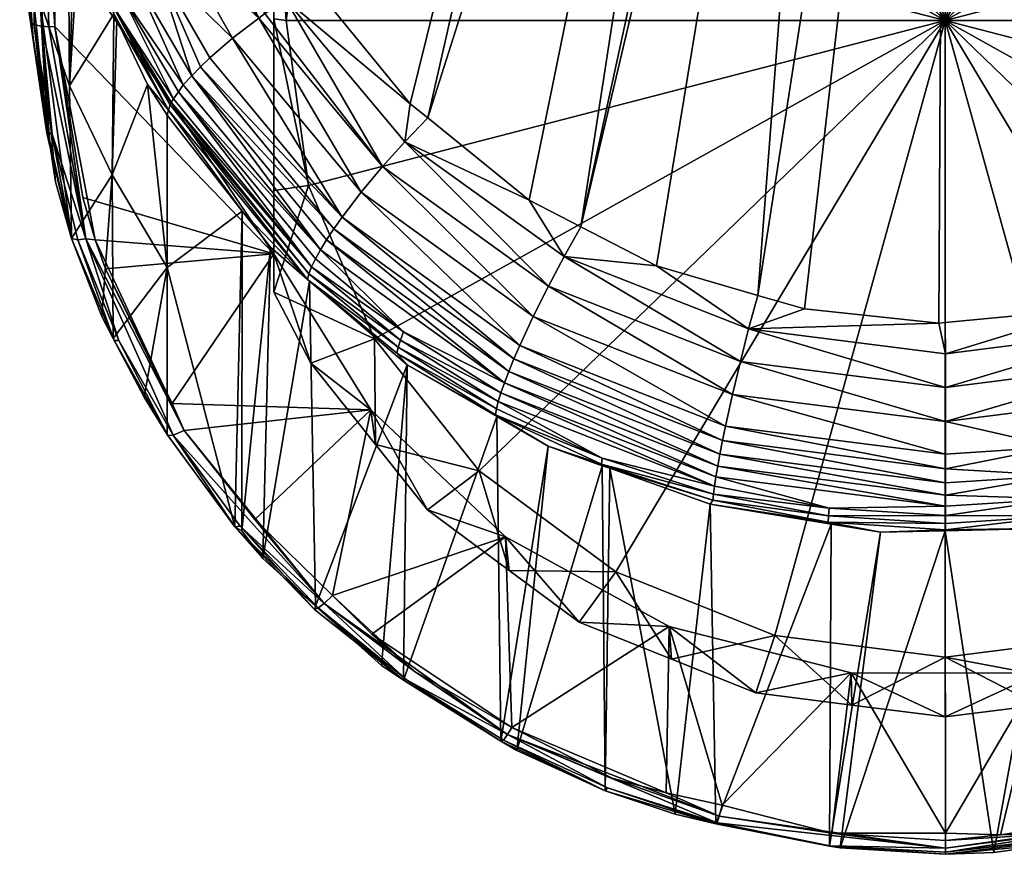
# Model space of a CAD drawing. Extents: x -0.028 to 0.025, y -0.228 to 0.026.
# Tile 1 of 256: x -0.017 to -0.001, y -0.228 to -0.215. Entities that reach past the tile are written whole.
import ezdxf

# ---------------------------------------------------------------- set-up
doc = ezdxf.new("R2010")
doc.units = 0
doc.layers.add('mesh', color=7, linetype='CONTINUOUS')

msp = doc.modelspace()

# ---------------------------------------------------------------- meshes
at = {"layer": 'mesh'}
mesh = msp.add_polyface(dxfattribs=at)
corners = [(-0.011591, -0.217958, 0.182194), (-0.013776, -0.215305, 0.181481), (-0.011456, -0.217767, 0.182372), (-0.012819, -0.214509, 0.182165), (-0.010792, -0.216939, 0.182829), (-0.011143, -0.217359, 0.182655), (-0.012154, -0.214053, 0.182278), (-0.011939, -0.213919, 0.182264), (-0.011835, -0.214077, 0.182306), (-0.011954, -0.21858, 0.181307), (-0.010446, -0.219643, 0.181865), (-0.0105, -0.21978, 0.181626), (-0.010559, -0.219993, 0.181134), (-0.01199, -0.218816, 0.180554), (-0.012022, -0.218785, 0.180813), (-0.010537, -0.219897, 0.181382), (-0.011997, -0.218692, 0.181061), (-0.007816, -0.218412, 0.183394), (-0.004929, -0.220129, 0.183678), (-0.008075, -0.218898, 0.18335), (-0.006301, -0.218562, 0.183501), (-0.004795, -0.219594, 0.183709), (-0.010424, -0.216531, 0.182894), (-0.008387, -0.217487, 0.183214), (-0.008323, -0.219393, 0.183196), (-0.008543, -0.219867, 0.182931), (-0.008639, -0.220087, 0.182761), (-0.008722, -0.220292, 0.182568), (-0.01171, -0.218137, 0.181995), (-0.008793, -0.220478, 0.182357), (-0.01181, -0.218302, 0.181778), (-0.011891, -0.21845, 0.181547), (-0.012151, -0.213531, 0.182161), (-0.012571, -0.218997, 0.156895), (-0.010924, -0.21976, 0.156384), (-0.012003, -0.217246, 0.155705), (-0.012371, -0.214547, 0.154977), (-0.012571, -0.214517, 0.155088), (-0.001571, -0.214547, 0.154977), (-0.012003, -0.211848, 0.154249), (-0.009208, -0.22192, 0.156966), (-0.010052, -0.216141, 0.182856), (-0.013915, -0.21545, 0.181268), (-0.01325, -0.214835, 0.181977), (-0.012374, -0.214201, 0.182251), (-0.012719, -0.214433, 0.182209), (-0.010339, -0.21591, 0.182794), (-0.007541, -0.217923, 0.183331), (-0.00464, -0.219047, 0.18363), (-0.003879, -0.219269, 0.183689), (-0.004661, -0.199193, 0.178638), (-0.003116, -0.199184, 0.178674), (-0.00157, -0.199191, 0.178649)]
mesh.append_faces([[corners[k] for k in face] for face in [(0, 1, 2, 2), (3, 4, 5, 5), (6, 7, 8, 8), (9, 10, 11, 11), (12, 13, 14, 14), (15, 14, 16, 16), (15, 12, 14, 14), (16, 9, 11, 11), (17, 18, 19, 19), (20, 21, 17, 17), (17, 22, 23, 23), (19, 22, 17, 17), (19, 4, 22, 22), (24, 4, 19, 19), (24, 5, 4, 4), (25, 5, 24, 24), (25, 2, 5, 5), (26, 2, 25, 25), (26, 0, 2, 2), (27, 28, 0, 0), (29, 30, 28, 28), (10, 31, 30, 30), (9, 31, 10, 10), (7, 6, 32, 32), (33, 34, 35, 35), (36, 37, 35, 35), (38, 35, 34, 34), (38, 36, 35, 35), (39, 36, 38, 38), (34, 40, 38, 38), (22, 41, 23, 23), (28, 42, 0, 0), (43, 5, 2, 2), (44, 4, 45, 45), (44, 22, 4, 4), (22, 46, 41, 41), (44, 46, 22, 22), (44, 8, 46, 46), (6, 8, 44, 44), (17, 47, 20, 20), (21, 48, 49, 49), (20, 48, 21, 21), (17, 23, 47, 47), (32, 6, 44, 44), (50, 23, 41, 41), (50, 47, 23, 23), (51, 20, 47, 47), (51, 48, 20, 20), (52, 49, 48, 48)]])
mesh = msp.add_polyface(dxfattribs=at)
corners = [(-0.011655, -0.203465, 0.155229), (-0.008778, -0.20447, 0.155494), (-0.010978, -0.202788, 0.155046), (-0.010986, -0.206549, 0.156057), (-0.013082, -0.204892, 0.155616), (-0.009647, -0.201969, 0.154823), (-0.006095, -0.203003, 0.155094), (-0.008493, -0.201259, 0.15463), (-0.013684, -0.20798, 0.18068), (-0.013743, -0.207346, 0.18051), (-0.009297, -0.199233, 0.17848), (-0.007752, -0.19922, 0.178533), (-0.01288, -0.212193, 0.181803), (-0.013217, -0.211059, 0.181502), (-0.012151, -0.213531, 0.182161), (-0.006207, -0.199207, 0.178585), (-0.011939, -0.213919, 0.182264), (-0.011835, -0.214077, 0.182306), (-0.010339, -0.21591, 0.182794), (-0.004677, -0.203175, 0.152626), (-0.0031, -0.202975, 0.152572), (-0.006056, -0.203727, 0.152775), (-0.007571, -0.204333, 0.152939), (-0.008716, -0.205181, 0.153168), (-0.010057, -0.206174, 0.153435), (-0.011964, -0.208574, 0.154083), (-0.012571, -0.209102, 0.156746), (-0.010905, -0.207242, 0.153724), (-0.010924, -0.209333, 0.15357), (-0.012571, -0.209736, 0.154397), (-0.012003, -0.211848, 0.154249), (-0.009208, -0.207174, 0.152988), (-0.006971, -0.205517, 0.15254), (-0.004366, -0.204475, 0.152259), (-0.001571, -0.20412, 0.152164), (-0.001571, -0.214547, 0.154977), (-0.011758, -0.203364, 0.155209), (-0.009811, -0.201699, 0.154818), (-0.011902, -0.20319, 0.155275), (-0.010967, -0.202256, 0.155161), (-0.011958, -0.203081, 0.155456), (-0.011553, -0.202492, 0.155959), (-0.01242, -0.203453, 0.155633), (-0.013485, -0.210156, 0.181262), (-0.010052, -0.216141, 0.182856), (-0.004661, -0.199193, 0.178638), (-0.003459, -0.199183, 0.178679), (-0.007541, -0.217923, 0.183331), (-0.003116, -0.199184, 0.178674), (-0.00157, -0.199191, 0.178649), (-0.00464, -0.219047, 0.18363)]
mesh.append_faces([[corners[k] for k in face] for face in [(0, 1, 2, 2), (0, 3, 1, 1), (4, 3, 0, 0), (1, 5, 2, 2), (6, 7, 1, 1), (8, 9, 10, 10), (11, 12, 13, 13), (11, 14, 12, 12), (15, 16, 14, 14), (17, 16, 15, 15), (15, 18, 17, 17), (6, 19, 20, 20), (6, 21, 19, 19), (1, 21, 6, 6), (1, 22, 21, 21), (1, 23, 22, 22), (1, 24, 23, 23), (3, 24, 1, 1), (25, 3, 26, 26), (27, 3, 25, 25), (27, 24, 3, 3), (28, 29, 30, 30), (28, 25, 29, 29), (31, 25, 28, 28), (31, 27, 25, 25), (31, 24, 27, 27), (32, 24, 31, 31), (32, 23, 24, 24), (32, 22, 23, 23), (33, 22, 32, 32), (33, 21, 22, 22), (33, 19, 21, 21), (34, 19, 33, 33), (34, 20, 19, 19), (35, 33, 32, 32), (35, 34, 33, 33), (35, 28, 30, 30), (35, 31, 28, 28), (32, 31, 35, 35), (36, 37, 38, 38), (0, 2, 36, 36), (38, 39, 40, 40), (41, 42, 40, 40), (11, 13, 43, 43), (15, 44, 18, 18), (45, 44, 15, 15), (46, 47, 45, 45), (48, 47, 46, 46), (49, 50, 48, 48)]])
mesh = msp.add_polyface(dxfattribs=at)
corners = [(0.005584, -0.220292, 0.182568), (0.005405, -0.219867, 0.182931), (0.006933, -0.218909, 0.182676), (0.000854, -0.219262, 0.183687), (-0.001569, -0.220004, 0.183818), (-0.001571, -0.219492, 0.183748), (0.001657, -0.219594, 0.183709), (0.003002, -0.218635, 0.18352), (0.004677, -0.218412, 0.183394), (0.004936, -0.218898, 0.18335), (0.007286, -0.216531, 0.182894), (0.007654, -0.216939, 0.182829), (0.001791, -0.220129, 0.183678), (-0.001569, -0.220556, 0.183792), (0.001919, -0.220671, 0.183536), (0.005184, -0.219393, 0.183196), (0.008005, -0.217359, 0.182655), (0.007151, -0.219309, 0.182307), (0.005713, -0.220643, 0.182131), (0.007308, -0.219643, 0.181865), (0.005787, -0.220907, 0.181651), (0.007399, -0.219897, 0.181382), (0.007222, -0.220147, 0.180908), (0.007402, -0.220031, 0.180878), (0.008318, -0.217767, 0.182372), (0.002033, -0.221187, 0.183283), (0.003762, -0.22063, 0.183134), (0.003899, -0.221074, 0.182777), (-0.004795, -0.219594, 0.183709), (-0.001674, -0.219502, 0.183751), (-0.004366, -0.224619, 0.157695), (-0.001571, -0.224974, 0.15779), (-0.001571, -0.214547, 0.154977), (0.007782, -0.21976, 0.156384), (0.008861, -0.217246, 0.155705), (0.006066, -0.22192, 0.156966), (0.003829, -0.223577, 0.157413), (0.009229, -0.214547, 0.154977), (0.008861, -0.211848, 0.154249), (0.001505, -0.219072, 0.183636), (0.004403, -0.21792, 0.18333), (0.006976, -0.216092, 0.182843), (0.007195, -0.215915, 0.182796), (0.005246, -0.217489, 0.183215), (-0.000024, -0.199197, 0.178625), (-0.00157, -0.199191, 0.178649), (0.001522, -0.199203, 0.1786)]
mesh.append_faces([[corners[k] for k in face] for face in [(0, 1, 2, 2), (3, 4, 5, 5), (3, 6, 4, 4), (6, 7, 8, 8), (9, 10, 11, 11), (9, 8, 10, 10), (12, 8, 9, 9), (12, 6, 8, 8), (13, 6, 12, 12), (13, 4, 6, 6), (9, 14, 12, 12), (9, 15, 14, 14), (11, 15, 9, 9), (11, 16, 15, 15), (17, 0, 2, 2), (17, 18, 0, 0), (19, 18, 17, 17), (19, 20, 18, 18), (21, 20, 19, 19), (21, 22, 20, 20), (21, 23, 22, 22), (16, 1, 15, 15), (16, 2, 1, 1), (24, 17, 2, 2), (15, 25, 14, 14), (1, 26, 15, 15), (1, 27, 26, 26), (0, 27, 1, 1), (28, 4, 13, 13), (29, 5, 4, 4), (30, 31, 32, 32), (32, 33, 34, 34), (32, 35, 33, 33), (36, 35, 32, 32), (32, 37, 38, 38), (34, 37, 32, 32), (39, 6, 3, 3), (8, 7, 40, 40), (6, 39, 7, 7), (10, 41, 42, 42), (8, 41, 10, 10), (8, 43, 41, 41), (40, 43, 8, 8), (3, 44, 39, 39), (5, 45, 3, 3), (29, 45, 5, 5), (40, 7, 39, 39), (39, 44, 40, 40), (43, 46, 41, 41)]])
mesh = msp.add_polyface(dxfattribs=at)
corners = [(0.007843, -0.206558, 0.156021), (0.007032, -0.202206, 0.154853), (0.005636, -0.204477, 0.155467), (0.004909, -0.20107, 0.154552), (0.002953, -0.203008, 0.155077), (0.008801, -0.213919, 0.182264), (0.004614, -0.199215, 0.178551), (0.009008, -0.213523, 0.182159), (0.003067, -0.199209, 0.178576), (0.007195, -0.215915, 0.182796), (0.00616, -0.199221, 0.178527), (0.010072, -0.21108, 0.181507), (0.006914, -0.206174, 0.153435), (0.007763, -0.207242, 0.153724), (0.005574, -0.205181, 0.153168), (0.004429, -0.204333, 0.152939), (0.002914, -0.203727, 0.152775), (0.001535, -0.203175, 0.152626), (-0.000029, -0.202247, 0.154879), (-0.000043, -0.202975, 0.152572), (-0.003113, -0.202246, 0.154884), (-0.001571, -0.202781, 0.15252), (-0.0031, -0.202975, 0.152572), (-0.001571, -0.20412, 0.152164), (0.001224, -0.204475, 0.152259), (0.003829, -0.205517, 0.15254), (0.006066, -0.207174, 0.152988), (0.007782, -0.209333, 0.15357), (-0.001571, -0.214547, 0.154977), (0.008861, -0.211848, 0.154249), (0.008844, -0.203056, 0.15545), (0.00839, -0.202683, 0.155389), (0.006765, -0.201496, 0.155), (0.006594, -0.201841, 0.154763), (0.008618, -0.203374, 0.155171), (0.006672, -0.201707, 0.154787), (0.008718, -0.203258, 0.155199), (0.006733, -0.201582, 0.154873), (0.008813, -0.203125, 0.155317), (0.000854, -0.219262, 0.183687), (-0.00157, -0.199191, 0.178649), (-0.000024, -0.199197, 0.178625), (-0.001674, -0.219502, 0.183751), (-0.003879, -0.219269, 0.183689), (0.004403, -0.21792, 0.18333), (0.001522, -0.199203, 0.1786), (0.006976, -0.216092, 0.182843), (0.005246, -0.217489, 0.183215)]
mesh.append_faces([[corners[k] for k in face] for face in [(0, 1, 2, 2), (2, 3, 4, 4), (5, 6, 7, 7), (5, 8, 6, 6), (9, 8, 5, 5), (10, 11, 6, 6), (0, 12, 13, 13), (2, 12, 0, 0), (2, 14, 12, 12), (2, 15, 14, 14), (4, 15, 2, 2), (4, 16, 15, 15), (4, 17, 16, 16), (18, 17, 4, 4), (18, 19, 17, 17), (20, 19, 18, 18), (20, 21, 19, 19), (20, 22, 21, 21), (19, 21, 23, 23), (24, 19, 23, 23), (24, 17, 19, 19), (24, 16, 17, 17), (25, 16, 24, 24), (25, 15, 16, 16), (25, 14, 15, 15), (26, 14, 25, 25), (26, 12, 14, 14), (26, 13, 12, 12), (27, 13, 26, 26), (21, 22, 23, 23), (24, 23, 28, 28), (28, 29, 27, 27), (28, 25, 24, 24), (28, 26, 25, 25), (27, 26, 28, 28), (30, 31, 32, 32), (33, 1, 34, 34), (35, 33, 36, 36), (32, 37, 38, 38), (37, 35, 38, 38), (0, 34, 1, 1), (1, 33, 2, 2), (39, 40, 41, 41), (42, 43, 40, 40), (44, 41, 45, 45), (46, 45, 8, 8), (47, 44, 45, 45), (9, 46, 8, 8)]])
mesh = msp.add_polyface(dxfattribs=at)
corners = [(-0.012571, -0.209102, 0.156746), (-0.01618, -0.213051, 0.157814), (-0.012571, -0.218365, 0.159235), (-0.014322, -0.218593, 0.170571), (-0.014322, -0.216094, 0.179833), (-0.013091, -0.21767, 0.18025), (-0.013099, -0.222906, 0.16087), (-0.01263, -0.21826, 0.180406), (-0.014297, -0.216013, 0.180076), (-0.012022, -0.218785, 0.180813), (-0.014271, -0.215929, 0.180325), (-0.012719, -0.214433, 0.182209), (-0.010792, -0.216939, 0.182829), (-0.012819, -0.214509, 0.182165), (-0.01199, -0.218816, 0.180554), (-0.011997, -0.218692, 0.181061), (-0.014256, -0.215884, 0.18046), (-0.011954, -0.21858, 0.181307), (-0.014218, -0.21583, 0.180573), (-0.014279, -0.211409, 0.181354), (-0.013773, -0.211228, 0.181479), (-0.014762, -0.211611, 0.181123), (-0.014113, -0.213319, 0.181574), (-0.011964, -0.220159, 0.157209), (-0.012571, -0.218997, 0.156895), (-0.012003, -0.217246, 0.155705), (-0.012571, -0.217331, 0.156223), (-0.012571, -0.214517, 0.155088), (-0.012371, -0.214547, 0.154977), (-0.012571, -0.211514, 0.154654), (-0.012003, -0.211848, 0.154249), (-0.015499, -0.218136, 0.15918), (-0.01533, -0.218615, 0.159308), (-0.015704, -0.217444, 0.158994), (-0.013213, -0.222839, 0.160777), (-0.011891, -0.21845, 0.181547), (-0.014137, -0.215713, 0.180815), (-0.01181, -0.218302, 0.181778), (-0.011456, -0.217767, 0.182372), (-0.013776, -0.215305, 0.181481), (-0.013621, -0.215157, 0.181662), (-0.011591, -0.217958, 0.182194), (-0.013915, -0.21545, 0.181268), (-0.01171, -0.218137, 0.181995), (-0.014058, -0.2156, 0.18105), (-0.01325, -0.214835, 0.181977), (-0.011143, -0.217359, 0.182655), (-0.014515, -0.213601, 0.181259), (-0.014841, -0.213869, 0.180856), (-0.015075, -0.214108, 0.180391), (-0.012374, -0.214201, 0.182251), (-0.01288, -0.212193, 0.181803), (-0.012151, -0.213531, 0.182161)]
mesh.append_faces([[corners[k] for k in face] for face in [(0, 1, 2, 2), (3, 4, 5, 5), (6, 5, 7, 7), (8, 5, 4, 4), (8, 9, 5, 5), (10, 9, 8, 8), (11, 12, 13, 13), (9, 7, 5, 5), (9, 14, 7, 7), (15, 10, 16, 16), (15, 9, 10, 10), (16, 17, 15, 15), (16, 18, 17, 17), (11, 19, 20, 20), (13, 19, 11, 11), (13, 21, 19, 19), (22, 21, 13, 13), (23, 24, 2, 2), (25, 26, 24, 24), (25, 27, 26, 26), (28, 29, 27, 27), (30, 29, 28, 28), (2, 27, 0, 0), (2, 26, 27, 27), (24, 26, 2, 2), (31, 32, 2, 2), (33, 31, 2, 2), (34, 3, 5, 5), (35, 36, 37, 37), (38, 39, 40, 40), (41, 42, 39, 39), (37, 42, 43, 43), (37, 44, 42, 42), (36, 44, 37, 37), (45, 38, 40, 40), (13, 46, 45, 45), (17, 36, 35, 35), (18, 36, 17, 17), (13, 45, 22, 22), (45, 40, 47, 47), (47, 39, 42, 42), (47, 40, 39, 39), (44, 48, 42, 42), (36, 49, 44, 44), (50, 51, 52, 52), (50, 20, 51, 51), (11, 20, 50, 50), (22, 45, 47, 47)]])
mesh = msp.add_polyface(dxfattribs=at)
corners = [(-0.01618, -0.213051, 0.157814), (-0.016035, -0.212175, 0.157579), (-0.016191, -0.212154, 0.15758), (-0.016477, -0.211257, 0.158264), (-0.016601, -0.212025, 0.159086), (-0.016602, -0.214253, 0.159684), (-0.016391, -0.210679, 0.178401), (-0.016403, -0.214238, 0.167501), (-0.016681, -0.212619, 0.166495), (-0.01592, -0.215613, 0.169055), (-0.015847, -0.212937, 0.178999), (-0.015773, -0.213225, 0.179075), (-0.015945, -0.212551, 0.178897), (-0.016279, -0.211235, 0.178549), (-0.016378, -0.210845, 0.178446), (-0.015196, -0.214435, 0.179394), (-0.01669, -0.213088, 0.162714), (-0.016737, -0.211862, 0.164957), (-0.016683, -0.213277, 0.162368), (-0.016518, -0.214833, 0.158691), (-0.01521, -0.214307, 0.179896), (-0.014058, -0.2156, 0.18105), (-0.015075, -0.214108, 0.180391), (-0.014841, -0.213869, 0.180856), (-0.014218, -0.21583, 0.180573), (-0.014113, -0.213319, 0.181574), (-0.015193, -0.211826, 0.180791), (-0.014762, -0.211611, 0.181123), (-0.015944, -0.212415, 0.179399), (-0.015796, -0.212239, 0.179901), (-0.015544, -0.212039, 0.180375), (-0.014515, -0.213601, 0.181259), (-0.016643, -0.210823, 0.161597), (-0.016332, -0.212126, 0.157629), (-0.0165, -0.214614, 0.158432), (-0.016372, -0.21464, 0.158307), (-0.016261, -0.214647, 0.158257), (-0.016161, -0.214645, 0.158243), (-0.016559, -0.214567, 0.158619), (-0.016484, -0.212067, 0.157796), (-0.016589, -0.213092, 0.158219), (-0.016466, -0.212033, 0.157933), (-0.01658, -0.214422, 0.159111), (-0.01628, -0.216352, 0.159104), (-0.013915, -0.21545, 0.181268)]
mesh.append_faces([[corners[k] for k in face] for face in [(0, 1, 2, 2), (3, 4, 5, 5), (6, 7, 8, 8), (9, 10, 11, 11), (9, 12, 10, 10), (7, 12, 9, 9), (7, 13, 12, 12), (14, 13, 7, 7), (15, 9, 11, 11), (8, 16, 17, 17), (8, 18, 16, 16), (5, 18, 8, 8), (19, 5, 8, 8), (20, 15, 11, 11), (21, 22, 23, 23), (22, 24, 20, 20), (25, 26, 27, 27), (10, 12, 28, 28), (28, 11, 10, 10), (28, 20, 11, 11), (29, 20, 28, 28), (29, 22, 20, 20), (30, 22, 29, 29), (30, 23, 22, 22), (26, 23, 30, 30), (26, 31, 23, 23), (25, 31, 26, 26), (12, 13, 28, 28), (32, 16, 18, 18), (32, 17, 16, 16), (4, 18, 5, 5), (4, 32, 18, 18), (33, 34, 35, 35), (36, 33, 35, 35), (37, 33, 36, 36), (37, 2, 33, 33), (37, 0, 2, 2), (38, 39, 40, 40), (39, 41, 40, 40), (38, 34, 39, 39), (33, 39, 34, 34), (42, 38, 40, 40), (42, 41, 3, 3), (40, 41, 42, 42), (3, 5, 42, 42), (19, 38, 42, 42), (43, 8, 7, 7), (42, 5, 19, 19), (44, 23, 31, 31)]])
mesh = msp.add_polyface(dxfattribs=at)
corners = [(-0.014237, -0.220819, 0.159898), (-0.012571, -0.218365, 0.159235), (-0.01533, -0.218615, 0.159308), (-0.015196, -0.214435, 0.179394), (-0.01522, -0.217072, 0.170024), (-0.01592, -0.215613, 0.169055), (-0.015148, -0.214537, 0.179421), (-0.014644, -0.215593, 0.179699), (-0.014322, -0.218593, 0.170571), (-0.014322, -0.216094, 0.179833), (-0.016403, -0.214238, 0.167501), (-0.016149, -0.217185, 0.159331), (-0.016245, -0.216573, 0.159165), (-0.01521, -0.214307, 0.179896), (-0.014256, -0.215884, 0.18046), (-0.014271, -0.215929, 0.180325), (-0.014218, -0.21583, 0.180573), (-0.014297, -0.216013, 0.180076), (-0.016161, -0.214645, 0.158243), (-0.015704, -0.217444, 0.158994), (-0.01618, -0.213051, 0.157814), (-0.015889, -0.218116, 0.159511), (-0.015499, -0.218136, 0.15918), (-0.014042, -0.221258, 0.160025), (-0.015652, -0.218123, 0.159204), (-0.016261, -0.214647, 0.158257), (-0.016372, -0.21464, 0.158307), (-0.016205, -0.216409, 0.158833), (-0.01628, -0.216352, 0.159104), (-0.016294, -0.21639, 0.158965), (-0.015782, -0.218139, 0.1593), (-0.0165, -0.214614, 0.158432), (-0.016559, -0.214567, 0.158619), (-0.016518, -0.214833, 0.158691), (-0.01511, -0.219785, 0.159742), (-0.015191, -0.219786, 0.159884), (-0.015203, -0.219754, 0.160027), (-0.015392, -0.219394, 0.15993), (-0.016681, -0.212619, 0.166495), (-0.015075, -0.214108, 0.180391), (-0.014137, -0.215713, 0.180815)]
mesh.append_faces([[corners[k] for k in face] for face in [(0, 1, 2, 2), (3, 4, 5, 5), (6, 4, 3, 3), (7, 4, 6, 6), (7, 8, 4, 4), (9, 8, 7, 7), (10, 11, 12, 12), (13, 14, 15, 15), (13, 16, 14, 14), (7, 17, 9, 9), (7, 6, 17, 17), (17, 13, 15, 15), (17, 3, 13, 13), (6, 3, 17, 17), (1, 18, 19, 19), (1, 20, 18, 18), (21, 12, 11, 11), (22, 23, 2, 2), (24, 23, 22, 22), (18, 22, 19, 19), (18, 24, 22, 22), (25, 24, 18, 18), (26, 24, 25, 25), (26, 27, 24, 24), (21, 28, 12, 12), (21, 29, 28, 28), (27, 30, 24, 24), (29, 27, 31, 31), (21, 27, 29, 29), (21, 30, 27, 27), (28, 32, 33, 33), (29, 32, 28, 28), (31, 32, 29, 29), (26, 31, 27, 27), (30, 34, 24, 24), (30, 35, 34, 34), (21, 35, 30, 30), (21, 36, 35, 35), (37, 36, 21, 21), (8, 36, 4, 4), (10, 21, 11, 11), (5, 21, 10, 10), (4, 21, 5, 5), (4, 37, 21, 21), (36, 37, 4, 4), (28, 10, 12, 12), (33, 38, 28, 28), (39, 40, 16, 16)]])
mesh = msp.add_polyface(dxfattribs=at)
corners = [(-0.004795, -0.219594, 0.183709), (-0.003879, -0.219269, 0.183689), (-0.001674, -0.219502, 0.183751), (-0.003484, -0.222661, 0.182118), (-0.003489, -0.222764, 0.181872), (-0.005378, -0.222402, 0.181776), (-0.001569, -0.222784, 0.18215), (-0.001569, -0.222655, 0.182392), (-0.005369, -0.222301, 0.182022), (-0.007206, -0.221813, 0.181619), (-0.003476, -0.222533, 0.182359), (-0.001569, -0.2225, 0.182626), (-0.008895, -0.220787, 0.181894), (-0.005353, -0.222174, 0.182264), (-0.007193, -0.221712, 0.181865), (-0.008851, -0.220643, 0.182131), (-0.00533, -0.222022, 0.182498), (-0.008793, -0.220478, 0.182357), (-0.0053, -0.221846, 0.182721), (-0.008722, -0.220292, 0.182568), (-0.005264, -0.221646, 0.182929), (-0.008639, -0.220087, 0.182761), (-0.005221, -0.221426, 0.183117), (-0.008543, -0.219867, 0.182931), (-0.005171, -0.221187, 0.183283), (-0.008323, -0.219393, 0.183196), (-0.005057, -0.220671, 0.183536), (-0.008075, -0.218898, 0.18335), (-0.004929, -0.220129, 0.183678), (-0.007816, -0.218412, 0.183394), (-0.007191, -0.221837, 0.181358), (-0.008079, -0.221519, 0.181274), (-0.00707, -0.22188, 0.18137), (-0.005424, -0.222469, 0.181527), (-0.001569, -0.222887, 0.181905), (-0.001569, -0.22232, 0.182848), (-0.001569, -0.222116, 0.183054), (-0.001569, -0.22189, 0.183241), (-0.001569, -0.221646, 0.183405), (-0.001569, -0.221115, 0.183655), (-0.001569, -0.220556, 0.183792), (-0.001569, -0.220004, 0.183818), (-0.001571, -0.214547, 0.154977), (-0.006971, -0.223577, 0.157413), (-0.004366, -0.224619, 0.157695), (-0.009208, -0.22192, 0.156966), (-0.003441, -0.222795, 0.181613)]
mesh.append_faces([[corners[k] for k in face] for face in [(0, 1, 2, 2), (3, 4, 5, 5), (3, 6, 4, 4), (7, 6, 3, 3), (8, 5, 9, 9), (8, 3, 5, 5), (10, 3, 8, 8), (10, 7, 3, 3), (11, 7, 10, 10), (12, 13, 14, 14), (15, 16, 13, 13), (17, 18, 16, 16), (19, 20, 18, 18), (21, 22, 20, 20), (23, 22, 21, 21), (23, 24, 22, 22), (25, 24, 23, 23), (25, 26, 24, 24), (27, 26, 25, 25), (27, 28, 26, 26), (29, 0, 28, 28), (9, 30, 31, 31), (9, 32, 30, 30), (5, 32, 9, 9), (5, 33, 32, 32), (4, 33, 5, 5), (6, 34, 4, 4), (14, 8, 9, 9), (13, 8, 14, 14), (13, 10, 8, 8), (16, 10, 13, 13), (16, 11, 10, 10), (18, 11, 16, 16), (18, 35, 11, 11), (20, 35, 18, 18), (20, 36, 35, 35), (22, 36, 20, 20), (22, 37, 36, 36), (24, 37, 22, 22), (24, 38, 37, 37), (26, 38, 24, 24), (26, 39, 38, 38), (28, 39, 26, 26), (28, 40, 39, 39), (0, 40, 28, 28), (2, 41, 0, 0), (42, 43, 44, 44), (42, 45, 43, 43), (4, 46, 33, 33)]])
mesh = msp.add_polyface(dxfattribs=at)
corners = [(0.006771, -0.22575, 0.161596), (0.005798, -0.221064, 0.181152), (0.007222, -0.220147, 0.180908), (0.000246, -0.221529, 0.183374), (-0.001569, -0.221646, 0.183405), (-0.001569, -0.221115, 0.183655), (0.001791, -0.220129, 0.183678), (-0.001569, -0.220556, 0.183792), (0.001919, -0.220671, 0.183536), (0.000293, -0.221997, 0.183022), (-0.001569, -0.222116, 0.183054), (-0.001569, -0.22189, 0.183241), (-0.001569, -0.22232, 0.182848), (0.000326, -0.222379, 0.182593), (0.002033, -0.221187, 0.183283), (0.002961, -0.222278, 0.181476), (0.002232, -0.222432, 0.181517), (0.00223, -0.222301, 0.182021), (0.004054, -0.221712, 0.181865), (0.003997, -0.22144, 0.182343), (0.002192, -0.222022, 0.182498), (0.003899, -0.221074, 0.182777), (0.002126, -0.221646, 0.182929), (0.003762, -0.22063, 0.183134), (0.000346, -0.222661, 0.182118), (0.005787, -0.220907, 0.181651), (0.003929, -0.221881, 0.18137), (0.004048, -0.221833, 0.181357), (0.005577, -0.221207, 0.18119), (0.005184, -0.219393, 0.183196), (0.005584, -0.220292, 0.182568), (0.005713, -0.220643, 0.182131), (-0.001569, -0.222655, 0.182392), (-0.001569, -0.2225, 0.182626), (0.006066, -0.22192, 0.156966), (0.006914, -0.222559, 0.157856), (0.007763, -0.221491, 0.157568), (0.003829, -0.223577, 0.157413), (-0.001571, -0.214547, 0.154977), (0.001224, -0.224619, 0.157695), (-0.001571, -0.224974, 0.15779), (0.005636, -0.223009, 0.160446), (0.008474, -0.223971, 0.160699), (0.007843, -0.22093, 0.159883), (0.007303, -0.225335, 0.161483), (0.007402, -0.220031, 0.180878), (0.005701, -0.226312, 0.161749), (0.000349, -0.222829, 0.181622)]
mesh.append_faces([[corners[k] for k in face] for face in [(0, 1, 2, 2), (3, 4, 5, 5), (6, 5, 7, 7), (6, 8, 5, 5), (9, 10, 11, 11), (9, 12, 10, 10), (13, 12, 9, 9), (3, 11, 4, 4), (3, 9, 11, 11), (14, 9, 3, 3), (15, 16, 17, 17), (17, 18, 15, 15), (17, 19, 18, 18), (20, 19, 17, 17), (20, 21, 19, 19), (22, 21, 20, 20), (22, 23, 21, 21), (14, 23, 22, 22), (22, 9, 14, 14), (22, 13, 9, 9), (20, 13, 22, 22), (20, 24, 13, 13), (17, 24, 20, 20), (2, 1, 25, 25), (18, 26, 15, 15), (18, 27, 26, 26), (28, 27, 18, 18), (8, 3, 5, 5), (8, 14, 3, 3), (29, 23, 14, 14), (30, 19, 21, 21), (31, 19, 30, 30), (31, 18, 19, 19), (25, 18, 31, 31), (25, 28, 18, 18), (1, 28, 25, 25), (32, 13, 24, 24), (33, 13, 32, 32), (33, 12, 13, 13), (34, 35, 36, 36), (37, 35, 34, 34), (38, 39, 37, 37), (38, 40, 39, 39), (41, 42, 43, 43), (44, 2, 45, 45), (46, 28, 1, 1), (17, 47, 24, 24), (16, 47, 17, 17)]])
mesh = msp.add_polyface(dxfattribs=at)
corners = [(-0.014237, -0.220819, 0.159898), (-0.010986, -0.220921, 0.159919), (-0.012571, -0.218365, 0.159235), (-0.012751, -0.223356, 0.16099), (-0.01263, -0.21826, 0.180406), (-0.01199, -0.218816, 0.180554), (-0.008793, -0.220478, 0.182357), (-0.008851, -0.220643, 0.182131), (-0.010446, -0.219643, 0.181865), (-0.0105, -0.21978, 0.181626), (-0.008895, -0.220787, 0.181894), (-0.008925, -0.220907, 0.181651), (-0.010559, -0.219993, 0.181134), (-0.010537, -0.219897, 0.181382), (-0.011997, -0.218692, 0.181061), (-0.008943, -0.221006, 0.181404), (-0.007193, -0.221712, 0.181865), (-0.005353, -0.222174, 0.182264), (-0.00533, -0.222022, 0.182498), (-0.008722, -0.220292, 0.182568), (-0.0053, -0.221846, 0.182721), (-0.008639, -0.220087, 0.182761), (-0.005264, -0.221646, 0.182929), (-0.011591, -0.217958, 0.182194), (-0.01171, -0.218137, 0.181995), (-0.01181, -0.218302, 0.181778), (-0.008079, -0.221519, 0.181274), (-0.008919, -0.221033, 0.181144), (-0.007206, -0.221813, 0.181619), (-0.011964, -0.220159, 0.157209), (-0.010905, -0.221491, 0.157568), (-0.010057, -0.222559, 0.157856), (-0.008778, -0.223001, 0.160473), (-0.010924, -0.21976, 0.156384), (-0.009208, -0.22192, 0.156966), (-0.012571, -0.218997, 0.156895), (-0.013213, -0.222839, 0.160777), (-0.014311, -0.221344, 0.160346), (-0.014323, -0.221324, 0.160448), (-0.014042, -0.221258, 0.160025), (-0.012884, -0.222716, 0.160405), (-0.01533, -0.218615, 0.159308), (-0.015652, -0.218123, 0.159204), (-0.014223, -0.221338, 0.160158), (-0.015203, -0.219754, 0.160027), (-0.014698, -0.220714, 0.160285), (-0.015191, -0.219786, 0.159884), (-0.01511, -0.219785, 0.159742), (-0.011888, -0.224136, 0.161199), (-0.010387, -0.220185, 0.180918), (-0.013091, -0.21767, 0.18025), (-0.013099, -0.222906, 0.16087), (-0.014322, -0.218593, 0.170571)]
mesh.append_faces([[corners[k] for k in face] for face in [(0, 1, 2, 2), (3, 4, 5, 5), (6, 7, 8, 8), (9, 7, 10, 10), (9, 8, 7, 7), (11, 12, 13, 13), (13, 10, 11, 11), (13, 9, 10, 10), (14, 9, 13, 13), (11, 15, 12, 12), (11, 16, 15, 15), (10, 16, 11, 11), (7, 17, 10, 10), (6, 18, 7, 7), (19, 20, 6, 6), (21, 22, 19, 19), (19, 23, 21, 21), (6, 24, 19, 19), (8, 25, 6, 6), (15, 26, 27, 27), (15, 28, 26, 26), (16, 28, 15, 15), (1, 29, 2, 2), (1, 30, 29, 29), (1, 31, 30, 30), (32, 31, 1, 1), (33, 30, 34, 34), (33, 29, 30, 30), (35, 29, 33, 33), (36, 37, 38, 38), (39, 1, 0, 0), (39, 40, 1, 1), (41, 39, 0, 0), (39, 42, 43, 43), (38, 44, 45, 45), (38, 46, 44, 44), (46, 37, 47, 47), (38, 37, 46, 46), (37, 43, 47, 47), (42, 47, 43, 43), (48, 5, 49, 49), (36, 50, 51, 51), (38, 52, 36, 36), (52, 45, 44, 44), (38, 45, 52, 52), (15, 27, 49, 49), (12, 49, 5, 5), (12, 15, 49, 49)]])
mesh = msp.add_polyface(dxfattribs=at)
corners = [(-0.013099, -0.222906, 0.16087), (-0.01263, -0.21826, 0.180406), (-0.012751, -0.223356, 0.16099), (-0.008778, -0.223001, 0.160473), (-0.008716, -0.223552, 0.158124), (-0.010057, -0.222559, 0.157856), (-0.007571, -0.2244, 0.158353), (-0.006095, -0.224471, 0.160863), (-0.009208, -0.22192, 0.156966), (-0.006971, -0.223577, 0.157413), (-0.010905, -0.221491, 0.157568), (-0.010274, -0.225205, 0.161075), (-0.010967, -0.224596, 0.160906), (-0.011612, -0.223963, 0.160738), (-0.008675, -0.226123, 0.161312), (-0.008745, -0.226238, 0.161371), (-0.008811, -0.226331, 0.161488), (-0.007105, -0.227115, 0.161695), (-0.010399, -0.225342, 0.161225), (-0.01175, -0.224094, 0.160801), (-0.011845, -0.224166, 0.160912), (-0.013126, -0.222825, 0.160554), (-0.012884, -0.222716, 0.160405), (-0.007027, -0.226954, 0.161538), (-0.014223, -0.221338, 0.160158), (-0.014042, -0.221258, 0.160025), (-0.008853, -0.226351, 0.161712), (-0.008591, -0.226503, 0.161828), (-0.007146, -0.227161, 0.161926), (-0.011888, -0.224136, 0.161199), (-0.013213, -0.222839, 0.160777), (-0.01045, -0.225352, 0.161446), (-0.011907, -0.224194, 0.161061), (-0.014311, -0.221344, 0.160346), (-0.010811, -0.225111, 0.161458), (-0.010986, -0.220921, 0.159919), (-0.008079, -0.221519, 0.181274), (-0.008919, -0.221033, 0.181144), (-0.010387, -0.220185, 0.180918), (-0.01199, -0.218816, 0.180554)]
mesh.append_faces([[corners[k] for k in face] for face in [(0, 1, 2, 2), (3, 4, 5, 5), (3, 6, 4, 4), (7, 6, 3, 3), (8, 4, 9, 9), (8, 5, 4, 4), (8, 10, 5, 5), (11, 12, 13, 13), (11, 14, 12, 12), (15, 16, 17, 17), (15, 18, 16, 16), (19, 18, 15, 15), (19, 20, 18, 18), (21, 20, 19, 19), (19, 13, 22, 22), (19, 11, 13, 13), (15, 11, 19, 19), (15, 14, 11, 11), (23, 14, 15, 15), (19, 24, 21, 21), (19, 25, 24, 24), (22, 25, 19, 19), (26, 27, 28, 28), (29, 30, 2, 2), (0, 2, 30, 30), (16, 26, 28, 28), (18, 26, 16, 16), (18, 31, 26, 26), (20, 31, 18, 18), (20, 32, 31, 31), (21, 32, 20, 20), (24, 33, 30, 30), (31, 29, 34, 34), (32, 29, 31, 31), (32, 30, 29, 29), (21, 30, 32, 32), (21, 24, 30, 30), (35, 13, 3, 3), (35, 22, 13, 13), (3, 12, 14, 14), (13, 12, 3, 3), (26, 36, 27, 27), (26, 37, 36, 36), (31, 37, 26, 26), (31, 38, 37, 37), (34, 38, 31, 31), (29, 38, 34, 34), (2, 39, 29, 29)]])
mesh = msp.add_polyface(dxfattribs=at)
corners = [(-0.006095, -0.224471, 0.160863), (-0.005227, -0.227398, 0.161648), (-0.003113, -0.225231, 0.161061), (-0.006143, -0.227198, 0.161596), (-0.005996, -0.227544, 0.162103), (-0.00707, -0.22188, 0.18137), (-0.005424, -0.222469, 0.181527), (-0.008591, -0.226503, 0.161828), (-0.008079, -0.221519, 0.181274), (-0.007191, -0.221837, 0.181358), (-0.003489, -0.222764, 0.181872), (-0.001569, -0.222887, 0.181905), (-0.002631, -0.222928, 0.181649), (-0.006056, -0.225006, 0.158517), (-0.007571, -0.2244, 0.158353), (-0.004677, -0.225557, 0.158665), (-0.0031, -0.225758, 0.15872), (-0.001571, -0.225952, 0.158772), (-0.004366, -0.224619, 0.157695), (-0.001571, -0.224974, 0.15779), (-0.006971, -0.223577, 0.157413), (-0.008716, -0.223552, 0.158124), (-0.003428, -0.227858, 0.161774), (-0.005276, -0.22758, 0.161725), (-0.00157, -0.228102, 0.161896), (-0.00531, -0.227685, 0.161845), (-0.003462, -0.228066, 0.16201), (-0.008745, -0.226238, 0.161371), (-0.007105, -0.227115, 0.161695), (-0.007027, -0.226954, 0.161538), (-0.008675, -0.226123, 0.161312), (-0.007146, -0.227161, 0.161926), (-0.00533, -0.227704, 0.162066), (-0.008811, -0.226331, 0.161488), (-0.001569, -0.228199, 0.162233), (-0.003466, -0.228067, 0.162164), (-0.003296, -0.228094, 0.162246), (-0.001569, -0.228202, 0.162118), (-0.001568, -0.227855, 0.161763), (-0.008778, -0.223001, 0.160473), (-0.003441, -0.222795, 0.181613)]
mesh.append_faces([[corners[k] for k in face] for face in [(0, 1, 2, 2), (0, 3, 1, 1), (4, 5, 6, 6), (7, 8, 9, 9), (10, 11, 12, 12), (0, 13, 14, 14), (0, 15, 13, 13), (2, 15, 0, 0), (2, 16, 15, 15), (2, 17, 16, 16), (18, 16, 19, 19), (18, 15, 16, 16), (18, 13, 15, 15), (20, 13, 18, 18), (20, 14, 13, 13), (20, 21, 14, 14), (22, 1, 23, 23), (24, 25, 26, 26), (24, 23, 25, 25), (24, 22, 23, 23), (25, 27, 28, 28), (23, 27, 25, 25), (23, 29, 27, 27), (23, 3, 29, 29), (1, 3, 23, 23), (3, 30, 29, 29), (31, 4, 32, 32), (25, 32, 26, 26), (28, 32, 25, 25), (28, 31, 32, 32), (33, 31, 28, 28), (34, 35, 36, 36), (34, 37, 35, 35), (35, 26, 32, 32), (37, 26, 35, 35), (2, 22, 38, 38), (2, 1, 22, 22), (0, 30, 3, 3), (39, 30, 0, 0), (35, 12, 36, 36), (35, 40, 12, 12), (32, 40, 35, 35), (32, 6, 40, 40), (4, 6, 32, 32), (31, 5, 4, 4), (31, 9, 5, 5), (7, 9, 31, 31), (10, 12, 40, 40)]])
mesh = msp.add_polyface(dxfattribs=at)
corners = [(-0.00157, -0.227975, 0.161802), (-0.000667, -0.227883, 0.161769), (-0.001568, -0.227855, 0.161763), (0.000289, -0.22786, 0.161767), (-0.000029, -0.225233, 0.161056), (-0.003113, -0.225231, 0.161061), (-0.000776, -0.228171, 0.162261), (-0.001571, -0.222903, 0.181642), (0.000193, -0.222862, 0.181631), (-0.003296, -0.228094, 0.162246), (-0.002631, -0.222928, 0.181649), (-0.001569, -0.222887, 0.181905), (0.000346, -0.222661, 0.182118), (-0.001569, -0.222784, 0.18215), (-0.001569, -0.222655, 0.182392), (-0.001571, -0.225952, 0.158772), (-0.000043, -0.225758, 0.15872), (0.002953, -0.224475, 0.160846), (0.001535, -0.225557, 0.158665), (0.002914, -0.225006, 0.158517), (0.001224, -0.224619, 0.157695), (-0.001571, -0.224974, 0.15779), (-0.0031, -0.225758, 0.15872), (-0.003462, -0.228066, 0.16201), (-0.001569, -0.228202, 0.162118), (-0.00157, -0.22817, 0.162), (0.002136, -0.227584, 0.161711), (0.002082, -0.227463, 0.16165), (-0.00157, -0.228102, 0.161896), (-0.003428, -0.227858, 0.161774), (0.001887, -0.227803, 0.162157), (0.002196, -0.22772, 0.162094), (0.000323, -0.22802, 0.162218), (-0.001569, -0.228199, 0.162233), (0.002178, -0.227707, 0.161868), (0.002194, -0.227738, 0.161985), (0.002232, -0.222432, 0.181517), (0.000349, -0.222829, 0.181622)]
mesh.append_faces([[corners[k] for k in face] for face in [(0, 1, 2, 2), (0, 3, 1, 1), (4, 2, 1, 1), (5, 2, 4, 4), (6, 7, 8, 8), (9, 10, 7, 7), (11, 7, 10, 10), (11, 8, 7, 7), (12, 8, 11, 11), (13, 12, 11, 11), (14, 12, 13, 13), (4, 15, 5, 5), (4, 16, 15, 15), (17, 16, 4, 4), (17, 18, 16, 16), (17, 19, 18, 18), (20, 18, 19, 19), (21, 18, 20, 20), (21, 16, 18, 18), (21, 15, 16, 16), (21, 22, 15, 15), (23, 24, 25, 25), (26, 27, 3, 3), (23, 25, 28, 28), (0, 29, 28, 28), (2, 29, 0, 0), (30, 31, 32, 32), (33, 6, 32, 32), (32, 24, 33, 33), (1, 3, 27, 27), (28, 3, 0, 0), (28, 26, 3, 3), (25, 26, 28, 28), (25, 34, 26, 26), (25, 35, 34, 34), (24, 35, 25, 25), (32, 35, 24, 24), (32, 31, 35, 35), (4, 27, 17, 17), (4, 1, 27, 27), (30, 36, 31, 31), (30, 37, 36, 36), (32, 37, 30, 30), (32, 8, 37, 37), (6, 8, 32, 32), (33, 7, 6, 6), (9, 7, 33, 33), (12, 37, 8, 8)]])

doc.saveas('drawing.dxf')
